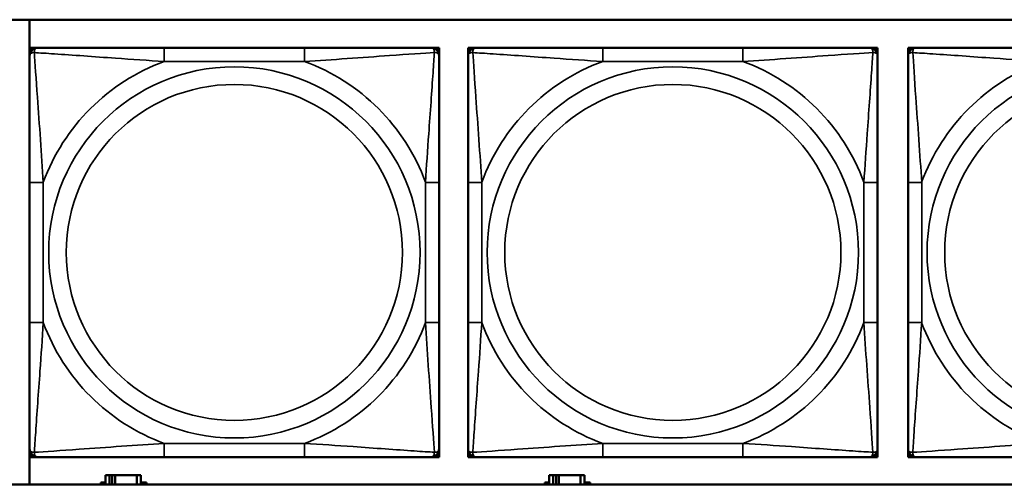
# Model space of a CAD drawing. Header units: inches. Extents: x 0.2 to 58.8, y 1.7 to 68.8.
# Tile 116 of 256: x 28 to 29.4, y 53.5 to 54.2. Entities that reach past the tile are written whole.
import ezdxf

# ---------------------------------------------------------------- set-up
doc = ezdxf.new("R2010")
doc.units = ezdxf.units.IN
doc.header["$MEASUREMENT"] = 0
doc.layers.add('Visible (ANSI)', color=7, linetype='Continuous', lineweight=50)
doc.layers.add('Visible Narrow (ANSI)', color=7, linetype='Continuous', lineweight=35)

msp = doc.modelspace()

# ---------------------------------------------------------------- linework, layer by layer
at = {"layer": 'Visible (ANSI)'}
for p, q in [((27.9393, 54.1866), (30.5075, 54.1866)), ((27.9794, 53.516), (27.9794, 54.1866)), ((27.9795, 54.146), (27.9854, 54.146)), ((27.9795, 54.1401), (27.9795, 54.146)), ((27.9854, 54.146), (27.9913, 54.146)), ((28.3759, 54.146), (28.1736, 54.146)), ((28.5582, 54.146), (28.5641, 54.146)), ((28.5641, 54.146), (28.57, 54.146)), ((28.57, 54.146), (28.57, 54.1401)), ((28.6119, 54.146), (28.6178, 54.146)), ((28.6119, 54.1401), (28.6119, 54.146)), ((28.6178, 54.146), (28.6237, 54.146)), ((29.0083, 54.146), (28.806, 54.146)), ((29.1906, 54.146), (29.1965, 54.146)), ((29.1965, 54.146), (29.2024, 54.146)), ((29.2024, 54.146), (29.2024, 54.1401)), ((29.2463, 54.146), (29.2522, 54.146)), ((29.2463, 54.1401), (29.2463, 54.146)), ((29.2522, 54.146), (29.2581, 54.146)), ((27.9795, 54.1342), (27.9795, 54.1401)), ((28.57, 54.1401), (28.57, 54.1342)), ((28.6119, 54.1342), (28.6119, 54.1401)), ((29.2024, 54.1401), (29.2024, 54.1342)), ((29.2463, 54.1342), (29.2463, 54.1401)), ((27.9795, 53.9518), (27.9795, 53.7495)), ((28.57, 53.7495), (28.57, 53.9518)), ((28.6119, 53.9518), (28.6119, 53.7495)), ((29.2024, 53.7495), (29.2024, 53.9518)), ((29.2463, 53.9518), (29.2463, 53.7495)), ((27.9795, 53.5613), (27.9795, 53.5672)), ((28.57, 53.5672), (28.57, 53.5613)), ((28.6119, 53.5613), (28.6119, 53.5672)), ((29.2024, 53.5672), (29.2024, 53.5613)), ((29.2463, 53.5613), (29.2463, 53.5672)), ((27.9795, 53.5554), (27.9795, 53.5613)), ((27.9854, 53.5554), (27.9795, 53.5554)), ((27.9913, 53.5554), (27.9854, 53.5554)), ((28.1736, 53.5554), (28.3759, 53.5554)), ((28.5641, 53.5554), (28.5582, 53.5554)), ((28.57, 53.5554), (28.5641, 53.5554)), ((28.57, 53.5613), (28.57, 53.5554)), ((28.6119, 53.5554), (28.6119, 53.5613)), ((28.6178, 53.5554), (28.6119, 53.5554)), ((28.6237, 53.5554), (28.6178, 53.5554)), ((28.806, 53.5554), (29.0083, 53.5554)), ((29.1965, 53.5554), (29.1906, 53.5554)), ((29.2024, 53.5554), (29.1965, 53.5554)), ((29.2024, 53.5613), (29.2024, 53.5554)), ((29.2463, 53.5554), (29.2463, 53.5613)), ((29.2522, 53.5554), (29.2463, 53.5554)), ((29.2581, 53.5554), (29.2522, 53.5554)), ((28.0947, 53.5293), (28.0889, 53.5293)), ((28.0889, 53.5293), (28.0889, 53.516)), ((28.0947, 53.5293), (28.0987, 53.5293)), ((28.0947, 53.516), (28.0947, 53.5293)), ((28.0987, 53.516), (28.0987, 53.5293)), ((28.0987, 53.5293), (28.1027, 53.5293)), ((28.1027, 53.5293), (28.1027, 53.516)), ((28.1027, 53.5293), (28.134, 53.5293)), ((28.134, 53.5293), (28.134, 53.516)), ((28.1399, 53.5293), (28.134, 53.5293)), ((28.1399, 53.516), (28.1399, 53.5293)), ((28.7347, 53.5293), (28.7289, 53.5293)), ((28.7289, 53.5293), (28.7289, 53.516)), ((28.7347, 53.5293), (28.7387, 53.5293)), ((28.7347, 53.516), (28.7347, 53.5293)), ((28.7387, 53.516), (28.7387, 53.5293)), ((28.7387, 53.5293), (28.7427, 53.5293)), ((28.7427, 53.5293), (28.7427, 53.516)), ((28.7427, 53.5293), (28.774, 53.5293)), ((28.774, 53.5293), (28.774, 53.516)), ((28.7799, 53.5293), (28.774, 53.5293)), ((28.7799, 53.516), (28.7799, 53.5293)), ((30.5075, 53.516), (27.9393, 53.516)), ((28.0824, 53.516), (28.0824, 53.5188)), ((28.0824, 53.5188), (28.0889, 53.5188)), ((28.1399, 53.5188), (28.148, 53.5188)), ((28.148, 53.5188), (28.148, 53.516)), ((28.7224, 53.516), (28.7224, 53.5188)), ((28.7224, 53.5188), (28.7289, 53.5188)), ((28.7799, 53.5188), (28.788, 53.5188)), ((28.788, 53.5188), (28.788, 53.516))]:
    msp.add_line(p, q, dxfattribs=at)
for centre, radius, start, end in [((27.9854, 54.1401), 0.00591, 90, 180), ((27.9913, 54.1342), 0.0118, 90, 180), ((28.5582, 54.1342), 0.0118, 0, 90), ((28.5641, 54.1401), 0.00591, 0, 90), ((28.6178, 54.1401), 0.00591, 90, 180), ((28.6237, 54.1342), 0.0118, 90, 180), ((29.1906, 54.1342), 0.0118, 0, 90), ((29.1965, 54.1401), 0.00591, 0, 90), ((29.2522, 54.1401), 0.00591, 90, 180), ((29.2581, 54.1342), 0.0118, 90, 180), ((27.9913, 53.5672), 0.0118, 180, 270), ((28.5582, 53.5672), 0.0118, 270, 0), ((28.6237, 53.5672), 0.0118, 180, 270), ((29.1906, 53.5672), 0.0118, 270, 0), ((29.2581, 53.5672), 0.0118, 180, 270), ((27.9854, 53.5613), 0.00591, 180, 270), ((28.5641, 53.5613), 0.00591, 270, 0), ((28.6178, 53.5613), 0.00591, 180, 270), ((29.1965, 53.5613), 0.00591, 270, 0), ((29.2522, 53.5613), 0.00591, 180, 270)]:
    msp.add_arc(centre, radius, start, end, dxfattribs=at)
for points, knots in [([(28.1736, 54.146), (28.1499, 54.146), (28.126, 54.146), (28.1026, 54.146), (28.0719, 54.146), (28.041, 54.146), (28.0178, 54.146), (28.0058, 54.146), (27.9961, 54.146), (27.9913, 54.146)], [0.2569537, 0.2569537, 0.2569537, 0.2569537, 0.4371919, 0.4371919, 0.4371919, 0.6739428, 0.6739428, 0.6739428, 0.7963818, 0.7963818, 0.7963818, 0.7963818]), ([(28.5582, 54.146), (28.5525, 54.146), (28.54, 54.146), (28.5248, 54.146), (28.5013, 54.146), (28.4722, 54.146), (28.4431, 54.146), (28.421, 54.146), (28.3983, 54.146), (28.3759, 54.146)], [-0.7968224, -0.7968224, -0.7968224, -0.7968224, -0.6514613, -0.6514613, -0.6514613, -0.427691, -0.427691, -0.427691, -0.2569517, -0.2569517, -0.2569517, -0.2569517]), ([(28.806, 54.146), (28.7823, 54.146), (28.7583, 54.146), (28.735, 54.146), (28.7043, 54.146), (28.6734, 54.146), (28.6502, 54.146), (28.6381, 54.146), (28.6285, 54.146), (28.6237, 54.146)], [0.2569537, 0.2569537, 0.2569537, 0.2569537, 0.4371919, 0.4371919, 0.4371919, 0.6739428, 0.6739428, 0.6739428, 0.7963818, 0.7963818, 0.7963818, 0.7963818]), ([(29.1906, 54.146), (29.1849, 54.146), (29.1724, 54.146), (29.1572, 54.146), (29.1337, 54.146), (29.1046, 54.146), (29.0755, 54.146), (29.0533, 54.146), (29.0307, 54.146), (29.0083, 54.146)], [-0.7968224, -0.7968224, -0.7968224, -0.7968224, -0.6514613, -0.6514613, -0.6514613, -0.427691, -0.427691, -0.427691, -0.2569517, -0.2569517, -0.2569517, -0.2569517]), ([(29.4404, 54.146), (29.4168, 54.146), (29.3928, 54.146), (29.3694, 54.146), (29.3387, 54.146), (29.3079, 54.146), (29.2846, 54.146), (29.2726, 54.146), (29.263, 54.146), (29.2581, 54.146)], [0.2569537, 0.2569537, 0.2569537, 0.2569537, 0.4371919, 0.4371919, 0.4371919, 0.6739428, 0.6739428, 0.6739428, 0.7963818, 0.7963818, 0.7963818, 0.7963818]), ([(27.9795, 54.1342), (27.9795, 54.1284), (27.9795, 54.1159), (27.9795, 54.1007), (27.9795, 54.0773), (27.9795, 54.0482), (27.9795, 54.0191), (27.9795, 53.9969), (27.9795, 53.9743), (27.9795, 53.9518)], [-0.7968224, -0.7968224, -0.7968224, -0.7968224, -0.6514613, -0.6514613, -0.6514613, -0.427691, -0.427691, -0.427691, -0.2569517, -0.2569517, -0.2569517, -0.2569517]), ([(28.57, 53.9518), (28.57, 53.9755), (28.57, 53.9995), (28.57, 54.0229), (28.57, 54.0535), (28.57, 54.0844), (28.57, 54.1077), (28.57, 54.1197), (28.57, 54.1293), (28.57, 54.1342)], [0.2569537, 0.2569537, 0.2569537, 0.2569537, 0.4371919, 0.4371919, 0.4371919, 0.6739428, 0.6739428, 0.6739428, 0.7963818, 0.7963818, 0.7963818, 0.7963818]), ([(28.6119, 54.1342), (28.6119, 54.1284), (28.6119, 54.1159), (28.6119, 54.1007), (28.6119, 54.0773), (28.6119, 54.0482), (28.6119, 54.0191), (28.6119, 53.9969), (28.6119, 53.9743), (28.6119, 53.9518)], [-0.7968224, -0.7968224, -0.7968224, -0.7968224, -0.6514613, -0.6514613, -0.6514613, -0.427691, -0.427691, -0.427691, -0.2569517, -0.2569517, -0.2569517, -0.2569517]), ([(29.2024, 53.9518), (29.2024, 53.9755), (29.2024, 53.9995), (29.2024, 54.0229), (29.2024, 54.0535), (29.2024, 54.0844), (29.2024, 54.1077), (29.2024, 54.1197), (29.2024, 54.1293), (29.2024, 54.1342)], [0.2569537, 0.2569537, 0.2569537, 0.2569537, 0.4371919, 0.4371919, 0.4371919, 0.6739428, 0.6739428, 0.6739428, 0.7963818, 0.7963818, 0.7963818, 0.7963818]), ([(29.2463, 54.1342), (29.2463, 54.1284), (29.2463, 54.1159), (29.2463, 54.1007), (29.2463, 54.0773), (29.2463, 54.0482), (29.2463, 54.0191), (29.2463, 53.9969), (29.2463, 53.9743), (29.2463, 53.9518)], [-0.7968224, -0.7968224, -0.7968224, -0.7968224, -0.6514613, -0.6514613, -0.6514613, -0.427691, -0.427691, -0.427691, -0.2569517, -0.2569517, -0.2569517, -0.2569517]), ([(27.9795, 53.7495), (27.9795, 53.7259), (27.9795, 53.7019), (27.9795, 53.6785), (27.9795, 53.6478), (27.9795, 53.617), (27.9795, 53.5937), (27.9795, 53.5817), (27.9795, 53.5721), (27.9795, 53.5672)], [0.2569537, 0.2569537, 0.2569537, 0.2569537, 0.4371919, 0.4371919, 0.4371919, 0.6739428, 0.6739428, 0.6739428, 0.7963818, 0.7963818, 0.7963818, 0.7963818]), ([(28.57, 53.5672), (28.57, 53.573), (28.57, 53.5855), (28.57, 53.6007), (28.57, 53.6241), (28.57, 53.6532), (28.57, 53.6823), (28.57, 53.7045), (28.57, 53.7271), (28.57, 53.7495)], [-0.7968224, -0.7968224, -0.7968224, -0.7968224, -0.6514613, -0.6514613, -0.6514613, -0.427691, -0.427691, -0.427691, -0.2569517, -0.2569517, -0.2569517, -0.2569517]), ([(28.6119, 53.7495), (28.6119, 53.7259), (28.6119, 53.7019), (28.6119, 53.6785), (28.6119, 53.6478), (28.6119, 53.617), (28.6119, 53.5937), (28.6119, 53.5817), (28.6119, 53.5721), (28.6119, 53.5672)], [0.2569537, 0.2569537, 0.2569537, 0.2569537, 0.4371919, 0.4371919, 0.4371919, 0.6739428, 0.6739428, 0.6739428, 0.7963818, 0.7963818, 0.7963818, 0.7963818]), ([(29.2024, 53.5672), (29.2024, 53.573), (29.2024, 53.5855), (29.2024, 53.6007), (29.2024, 53.6241), (29.2024, 53.6532), (29.2024, 53.6823), (29.2024, 53.7045), (29.2024, 53.7271), (29.2024, 53.7495)], [-0.7968224, -0.7968224, -0.7968224, -0.7968224, -0.6514613, -0.6514613, -0.6514613, -0.427691, -0.427691, -0.427691, -0.2569517, -0.2569517, -0.2569517, -0.2569517]), ([(29.2463, 53.7495), (29.2463, 53.7259), (29.2463, 53.7019), (29.2463, 53.6785), (29.2463, 53.6478), (29.2463, 53.617), (29.2463, 53.5937), (29.2463, 53.5817), (29.2463, 53.5721), (29.2463, 53.5672)], [0.2569537, 0.2569537, 0.2569537, 0.2569537, 0.4371919, 0.4371919, 0.4371919, 0.6739428, 0.6739428, 0.6739428, 0.7963818, 0.7963818, 0.7963818, 0.7963818]), ([(27.9913, 53.5554), (27.997, 53.5554), (28.0095, 53.5554), (28.0247, 53.5554), (28.0482, 53.5554), (28.0773, 53.5554), (28.1064, 53.5554), (28.1285, 53.5554), (28.1512, 53.5554), (28.1736, 53.5554)], [-0.7968224, -0.7968224, -0.7968224, -0.7968224, -0.6514613, -0.6514613, -0.6514613, -0.427691, -0.427691, -0.427691, -0.2569517, -0.2569517, -0.2569517, -0.2569517]), ([(28.3759, 53.5554), (28.3996, 53.5554), (28.4235, 53.5554), (28.4469, 53.5554), (28.4776, 53.5554), (28.5085, 53.5554), (28.5317, 53.5554), (28.5437, 53.5554), (28.5534, 53.5554), (28.5582, 53.5554)], [0.2569537, 0.2569537, 0.2569537, 0.2569537, 0.4371919, 0.4371919, 0.4371919, 0.6739428, 0.6739428, 0.6739428, 0.7963818, 0.7963818, 0.7963818, 0.7963818]), ([(28.6237, 53.5554), (28.6294, 53.5554), (28.6419, 53.5554), (28.6571, 53.5554), (28.6805, 53.5554), (28.7097, 53.5554), (28.7387, 53.5554), (28.7609, 53.5554), (28.7836, 53.5554), (28.806, 53.5554)], [-0.7968224, -0.7968224, -0.7968224, -0.7968224, -0.6514613, -0.6514613, -0.6514613, -0.427691, -0.427691, -0.427691, -0.2569517, -0.2569517, -0.2569517, -0.2569517]), ([(29.0083, 53.5554), (29.0319, 53.5554), (29.0559, 53.5554), (29.0793, 53.5554), (29.11, 53.5554), (29.1408, 53.5554), (29.1641, 53.5554), (29.1761, 53.5554), (29.1857, 53.5554), (29.1906, 53.5554)], [0.2569537, 0.2569537, 0.2569537, 0.2569537, 0.4371919, 0.4371919, 0.4371919, 0.6739428, 0.6739428, 0.6739428, 0.7963818, 0.7963818, 0.7963818, 0.7963818]), ([(29.2581, 53.5554), (29.2639, 53.5554), (29.2763, 53.5554), (29.2916, 53.5554), (29.315, 53.5554), (29.3441, 53.5554), (29.3732, 53.5554), (29.3954, 53.5554), (29.418, 53.5554), (29.4404, 53.5554)], [-0.7968224, -0.7968224, -0.7968224, -0.7968224, -0.6514613, -0.6514613, -0.6514613, -0.427691, -0.427691, -0.427691, -0.2569517, -0.2569517, -0.2569517, -0.2569517])]:
    msp.add_open_spline(points, degree=3, knots=knots, dxfattribs=at)
at = {"layer": 'Visible Narrow (ANSI)'}
for p, q in [((28.1736, 54.146), (28.1736, 54.1263)), ((28.3759, 54.146), (28.3759, 54.1263)), ((28.806, 54.146), (28.806, 54.1263)), ((29.0083, 54.146), (29.0083, 54.1263)), ((28.1736, 54.1263), (28.3759, 54.1263)), ((28.806, 54.1263), (29.0083, 54.1263)), ((27.9795, 53.9518), (27.9992, 53.9518)), ((27.9992, 53.7495), (27.9992, 53.9518)), ((28.5503, 53.9518), (28.5503, 53.7495)), ((28.57, 53.9518), (28.5503, 53.9518)), ((28.6119, 53.9518), (28.6315, 53.9518)), ((28.6315, 53.7495), (28.6315, 53.9518)), ((29.1827, 53.9518), (29.1827, 53.7495)), ((29.2024, 53.9518), (29.1827, 53.9518)), ((29.2463, 53.9518), (29.266, 53.9518)), ((29.266, 53.7495), (29.266, 53.9518)), ((27.9795, 53.7495), (27.9992, 53.7495)), ((28.57, 53.7495), (28.5503, 53.7495)), ((28.6119, 53.7495), (28.6315, 53.7495)), ((29.2024, 53.7495), (29.1827, 53.7495)), ((29.2463, 53.7495), (29.266, 53.7495)), ((28.3759, 53.5751), (28.1736, 53.5751)), ((28.1736, 53.5554), (28.1736, 53.5751)), ((28.3759, 53.5554), (28.3759, 53.5751)), ((29.0083, 53.5751), (28.806, 53.5751)), ((28.806, 53.5554), (28.806, 53.5751)), ((29.0083, 53.5554), (29.0083, 53.5751))]:
    msp.add_line(p, q, dxfattribs=at)
for centre, radius in [((28.2748, 53.8507), 0.2678), ((28.9071, 53.8507), 0.2678), ((29.5416, 53.8507), 0.2678), ((28.2748, 53.8507), 0.2424), ((28.9071, 53.8507), 0.2424), ((29.5416, 53.8507), 0.2424)]:
    msp.add_circle(centre, radius, dxfattribs=at)
for centre, start, end in [((28.2748, 53.8507), 110.1547, 159.8453), ((28.2748, 53.8507), 20.1547, 69.8453), ((28.9071, 53.8507), 110.1547, 159.8453), ((28.9071, 53.8507), 20.1547, 69.8453), ((29.5416, 53.8507), 110.1547, 159.8453), ((28.2748, 53.8507), 200.1547, 249.8453), ((28.2748, 53.8507), 290.1547, 339.8453), ((28.9071, 53.8507), 200.1547, 249.8453), ((28.9071, 53.8507), 290.1547, 339.8453), ((29.5416, 53.8507), 200.1547, 249.8453)]:
    msp.add_arc(centre, 0.2936, start, end, dxfattribs=at)
for points, knots in [([(27.9863, 54.1391), (27.9863, 54.14), (27.9864, 54.1407), (27.9866, 54.1422), (27.9868, 54.1428), (27.9872, 54.1437), (27.9874, 54.1441), (27.9878, 54.1445), (27.9879, 54.1446), (27.9882, 54.1449), (27.9884, 54.1451), (27.989, 54.1455), (27.9894, 54.1456), (27.9902, 54.1459), (27.9908, 54.146), (27.9913, 54.146)], [-0.00023197, -0.00023197, -0.00023197, -0.00023197, 0.00913095, 0.00913095, 0.01983142, 0.01983142, 0.02651922, 0.02651922, 0.02986312, 0.02986312, 0.03521335, 0.03521335, 0.04377373, 0.04377373, 0.0532704, 0.0532704, 0.0532704, 0.0532704]), ([(28.5582, 54.146), (28.5587, 54.146), (28.5593, 54.1459), (28.5601, 54.1456), (28.5605, 54.1455), (28.5611, 54.1451), (28.5613, 54.1449), (28.5616, 54.1446), (28.5617, 54.1445), (28.5621, 54.1441), (28.5623, 54.1437), (28.5627, 54.1428), (28.5629, 54.1422), (28.5631, 54.1407), (28.5632, 54.14), (28.5632, 54.1391)], [-0.0532704, -0.0532704, -0.0532704, -0.0532704, -0.04377373, -0.04377373, -0.03521335, -0.03521335, -0.02986312, -0.02986312, -0.02651922, -0.02651922, -0.01983142, -0.01983142, -0.00913095, -0.00913095, 0.00023197, 0.00023197, 0.00023197, 0.00023197]), ([(28.6187, 54.1391), (28.6187, 54.14), (28.6187, 54.1407), (28.619, 54.1422), (28.6192, 54.1428), (28.6196, 54.1437), (28.6198, 54.1441), (28.6201, 54.1445), (28.6203, 54.1446), (28.6206, 54.1449), (28.6208, 54.1451), (28.6214, 54.1455), (28.6217, 54.1456), (28.6226, 54.1459), (28.6231, 54.146), (28.6237, 54.146)], [-0.00023197, -0.00023197, -0.00023197, -0.00023197, 0.00913095, 0.00913095, 0.01983142, 0.01983142, 0.02651922, 0.02651922, 0.02986312, 0.02986312, 0.03521335, 0.03521335, 0.04377373, 0.04377373, 0.0532704, 0.0532704, 0.0532704, 0.0532704]), ([(29.1906, 54.146), (29.1911, 54.146), (29.1916, 54.1459), (29.1925, 54.1456), (29.1929, 54.1455), (29.1935, 54.1451), (29.1937, 54.1449), (29.194, 54.1446), (29.1941, 54.1445), (29.1945, 54.1441), (29.1946, 54.1437), (29.1951, 54.1428), (29.1953, 54.1422), (29.1955, 54.1407), (29.1956, 54.14), (29.1956, 54.1391)], [-0.0532704, -0.0532704, -0.0532704, -0.0532704, -0.04377373, -0.04377373, -0.03521335, -0.03521335, -0.02986312, -0.02986312, -0.02651922, -0.02651922, -0.01983142, -0.01983142, -0.00913095, -0.00913095, 0.00023197, 0.00023197, 0.00023197, 0.00023197]), ([(29.2532, 54.1391), (29.2531, 54.14), (29.2532, 54.1407), (29.2534, 54.1422), (29.2536, 54.1428), (29.2541, 54.1437), (29.2543, 54.1441), (29.2546, 54.1445), (29.2547, 54.1446), (29.255, 54.1449), (29.2552, 54.1451), (29.2558, 54.1455), (29.2562, 54.1456), (29.2571, 54.1459), (29.2576, 54.146), (29.2581, 54.146)], [-0.00023197, -0.00023197, -0.00023197, -0.00023197, 0.00913095, 0.00913095, 0.01983142, 0.01983142, 0.02651922, 0.02651922, 0.02986312, 0.02986312, 0.03521335, 0.03521335, 0.04377373, 0.04377373, 0.0532704, 0.0532704, 0.0532704, 0.0532704]), ([(27.9795, 54.1342), (27.9795, 54.1347), (27.9795, 54.1352), (27.9798, 54.1361), (27.98, 54.1365), (27.9804, 54.137), (27.9805, 54.1373), (27.9808, 54.1376), (27.981, 54.1377), (27.9814, 54.138), (27.9817, 54.1382), (27.9826, 54.1386), (27.9833, 54.1389), (27.9847, 54.1391), (27.9855, 54.1391), (27.9863, 54.1391)], [-0.0532704, -0.0532704, -0.0532704, -0.0532704, -0.04377373, -0.04377373, -0.03521335, -0.03521335, -0.02986312, -0.02986312, -0.02651922, -0.02651922, -0.01983142, -0.01983142, -0.00913095, -0.00913095, 0.00023197, 0.00023197, 0.00023197, 0.00023197]), ([(27.9863, 54.1391), (27.994, 54.1386), (28.004, 54.138), (28.041, 54.1355), (28.0727, 54.1332), (28.127, 54.1293), (28.1502, 54.1277), (28.1736, 54.1263)], [-0.7478145, -0.7478145, -0.7478145, -0.7478145, -0.6493253, -0.6493253, -0.427691, -0.427691, -0.2569537, -0.2569537, -0.2569537, -0.2569537]), ([(27.9992, 53.9518), (27.9968, 53.9923), (27.9935, 54.0347), (27.9889, 54.1003), (27.9872, 54.1248), (27.9863, 54.1391)], [0.2569517, 0.2569517, 0.2569517, 0.2569517, 0.5559983, 0.5559983, 0.7482818, 0.7482818, 0.7482818, 0.7482818]), ([(28.3759, 54.1263), (28.4164, 54.1287), (28.4587, 54.132), (28.5244, 54.1366), (28.5488, 54.1382), (28.5632, 54.1391)], [0.2569517, 0.2569517, 0.2569517, 0.2569517, 0.5559983, 0.5559983, 0.7482818, 0.7482818, 0.7482818, 0.7482818]), ([(28.5632, 54.1391), (28.5627, 54.1315), (28.562, 54.1215), (28.5596, 54.0844), (28.5573, 54.0527), (28.5534, 53.9984), (28.5517, 53.9752), (28.5503, 53.9518)], [-0.7478145, -0.7478145, -0.7478145, -0.7478145, -0.6493253, -0.6493253, -0.427691, -0.427691, -0.2569537, -0.2569537, -0.2569537, -0.2569537]), ([(28.5632, 54.1391), (28.564, 54.1391), (28.5648, 54.1391), (28.5662, 54.1389), (28.5669, 54.1386), (28.5678, 54.1382), (28.5681, 54.138), (28.5685, 54.1377), (28.5687, 54.1376), (28.569, 54.1373), (28.5691, 54.137), (28.5695, 54.1365), (28.5697, 54.1361), (28.57, 54.1352), (28.57, 54.1347), (28.57, 54.1342)], [-0.00023197, -0.00023197, -0.00023197, -0.00023197, 0.00913095, 0.00913095, 0.01983142, 0.01983142, 0.02651922, 0.02651922, 0.02986312, 0.02986312, 0.03521335, 0.03521335, 0.04377373, 0.04377373, 0.0532704, 0.0532704, 0.0532704, 0.0532704]), ([(28.6119, 54.1342), (28.6119, 54.1347), (28.6119, 54.1352), (28.6122, 54.1361), (28.6124, 54.1365), (28.6127, 54.137), (28.6129, 54.1373), (28.6132, 54.1376), (28.6134, 54.1377), (28.6138, 54.138), (28.6141, 54.1382), (28.615, 54.1386), (28.6157, 54.1389), (28.6171, 54.1391), (28.6179, 54.1391), (28.6187, 54.1391)], [-0.0532704, -0.0532704, -0.0532704, -0.0532704, -0.04377373, -0.04377373, -0.03521335, -0.03521335, -0.02986312, -0.02986312, -0.02651922, -0.02651922, -0.01983142, -0.01983142, -0.00913095, -0.00913095, 0.00023197, 0.00023197, 0.00023197, 0.00023197]), ([(28.6187, 54.1391), (28.6264, 54.1386), (28.6364, 54.138), (28.6734, 54.1355), (28.7051, 54.1332), (28.7594, 54.1293), (28.7826, 54.1277), (28.806, 54.1263)], [-0.7478145, -0.7478145, -0.7478145, -0.7478145, -0.6493253, -0.6493253, -0.427691, -0.427691, -0.2569537, -0.2569537, -0.2569537, -0.2569537]), ([(28.6315, 53.9518), (28.6291, 53.9923), (28.6259, 54.0347), (28.6212, 54.1003), (28.6196, 54.1248), (28.6187, 54.1391)], [0.2569517, 0.2569517, 0.2569517, 0.2569517, 0.5559983, 0.5559983, 0.7482818, 0.7482818, 0.7482818, 0.7482818]), ([(29.0083, 54.1263), (29.0488, 54.1287), (29.0911, 54.132), (29.1568, 54.1366), (29.1812, 54.1382), (29.1956, 54.1391)], [0.2569517, 0.2569517, 0.2569517, 0.2569517, 0.5559983, 0.5559983, 0.7482818, 0.7482818, 0.7482818, 0.7482818]), ([(29.1956, 54.1391), (29.1951, 54.1315), (29.1944, 54.1215), (29.1919, 54.0844), (29.1897, 54.0527), (29.1858, 53.9984), (29.1841, 53.9752), (29.1827, 53.9518)], [-0.7478145, -0.7478145, -0.7478145, -0.7478145, -0.6493253, -0.6493253, -0.427691, -0.427691, -0.2569537, -0.2569537, -0.2569537, -0.2569537]), ([(29.1956, 54.1391), (29.1964, 54.1391), (29.1972, 54.1391), (29.1986, 54.1389), (29.1993, 54.1386), (29.2002, 54.1382), (29.2005, 54.138), (29.2009, 54.1377), (29.201, 54.1376), (29.2014, 54.1373), (29.2015, 54.137), (29.2019, 54.1365), (29.2021, 54.1361), (29.2023, 54.1352), (29.2024, 54.1347), (29.2024, 54.1342)], [-0.00023197, -0.00023197, -0.00023197, -0.00023197, 0.00913095, 0.00913095, 0.01983142, 0.01983142, 0.02651922, 0.02651922, 0.02986312, 0.02986312, 0.03521335, 0.03521335, 0.04377373, 0.04377373, 0.0532704, 0.0532704, 0.0532704, 0.0532704]), ([(29.2463, 54.1342), (29.2463, 54.1347), (29.2464, 54.1352), (29.2466, 54.1361), (29.2468, 54.1365), (29.2472, 54.137), (29.2474, 54.1373), (29.2477, 54.1376), (29.2478, 54.1377), (29.2482, 54.138), (29.2485, 54.1382), (29.2495, 54.1386), (29.2501, 54.1389), (29.2516, 54.1391), (29.2523, 54.1391), (29.2532, 54.1391)], [-0.0532704, -0.0532704, -0.0532704, -0.0532704, -0.04377373, -0.04377373, -0.03521335, -0.03521335, -0.02986312, -0.02986312, -0.02651922, -0.02651922, -0.01983142, -0.01983142, -0.00913095, -0.00913095, 0.00023197, 0.00023197, 0.00023197, 0.00023197]), ([(29.2532, 54.1391), (29.2608, 54.1386), (29.2708, 54.138), (29.3079, 54.1355), (29.3396, 54.1332), (29.3938, 54.1293), (29.4171, 54.1277), (29.4404, 54.1263)], [-0.7478145, -0.7478145, -0.7478145, -0.7478145, -0.6493253, -0.6493253, -0.427691, -0.427691, -0.2569537, -0.2569537, -0.2569537, -0.2569537]), ([(29.266, 53.9518), (29.2636, 53.9923), (29.2603, 54.0347), (29.2557, 54.1003), (29.2541, 54.1248), (29.2532, 54.1391)], [0.2569517, 0.2569517, 0.2569517, 0.2569517, 0.5559983, 0.5559983, 0.7482818, 0.7482818, 0.7482818, 0.7482818]), ([(27.9863, 53.5623), (27.9868, 53.5699), (27.9875, 53.5799), (27.9899, 53.617), (27.9922, 53.6487), (27.9961, 53.7029), (27.9978, 53.7262), (27.9992, 53.7495)], [-0.7478145, -0.7478145, -0.7478145, -0.7478145, -0.6493253, -0.6493253, -0.427691, -0.427691, -0.2569537, -0.2569537, -0.2569537, -0.2569537]), ([(28.5503, 53.7495), (28.5527, 53.7091), (28.556, 53.6667), (28.5606, 53.601), (28.5623, 53.5766), (28.5632, 53.5623)], [0.2569517, 0.2569517, 0.2569517, 0.2569517, 0.5559983, 0.5559983, 0.7482818, 0.7482818, 0.7482818, 0.7482818]), ([(28.6187, 53.5623), (28.6192, 53.5699), (28.6198, 53.5799), (28.6223, 53.617), (28.6246, 53.6487), (28.6285, 53.7029), (28.6301, 53.7262), (28.6315, 53.7495)], [-0.7478145, -0.7478145, -0.7478145, -0.7478145, -0.6493253, -0.6493253, -0.427691, -0.427691, -0.2569537, -0.2569537, -0.2569537, -0.2569537]), ([(29.1827, 53.7495), (29.1851, 53.7091), (29.1884, 53.6667), (29.193, 53.601), (29.1946, 53.5766), (29.1956, 53.5623)], [0.2569517, 0.2569517, 0.2569517, 0.2569517, 0.5559983, 0.5559983, 0.7482818, 0.7482818, 0.7482818, 0.7482818]), ([(29.2532, 53.5623), (29.2536, 53.5699), (29.2543, 53.5799), (29.2568, 53.617), (29.2591, 53.6487), (29.2629, 53.7029), (29.2646, 53.7262), (29.266, 53.7495)], [-0.7478145, -0.7478145, -0.7478145, -0.7478145, -0.6493253, -0.6493253, -0.427691, -0.427691, -0.2569537, -0.2569537, -0.2569537, -0.2569537]), ([(27.9863, 53.5623), (27.9855, 53.5623), (27.9847, 53.5623), (27.9833, 53.5625), (27.9826, 53.5627), (27.9817, 53.5632), (27.9814, 53.5634), (27.981, 53.5637), (27.9808, 53.5638), (27.9805, 53.5641), (27.9804, 53.5643), (27.98, 53.5649), (27.9798, 53.5653), (27.9795, 53.5662), (27.9795, 53.5667), (27.9795, 53.5672)], [-0.00023197, -0.00023197, -0.00023197, -0.00023197, 0.00913095, 0.00913095, 0.01983142, 0.01983142, 0.02651922, 0.02651922, 0.02986312, 0.02986312, 0.03521335, 0.03521335, 0.04377373, 0.04377373, 0.0532704, 0.0532704, 0.0532704, 0.0532704]), ([(28.1736, 53.5751), (28.1331, 53.5727), (28.0908, 53.5694), (28.0251, 53.5648), (28.0007, 53.5632), (27.9863, 53.5623)], [0.2569517, 0.2569517, 0.2569517, 0.2569517, 0.5559983, 0.5559983, 0.7482818, 0.7482818, 0.7482818, 0.7482818]), ([(28.5632, 53.5623), (28.5555, 53.5628), (28.5455, 53.5634), (28.5085, 53.5659), (28.4768, 53.5682), (28.4225, 53.5721), (28.3993, 53.5737), (28.3759, 53.5751)], [-0.7478145, -0.7478145, -0.7478145, -0.7478145, -0.6493253, -0.6493253, -0.427691, -0.427691, -0.2569537, -0.2569537, -0.2569537, -0.2569537]), ([(28.57, 53.5672), (28.57, 53.5667), (28.57, 53.5662), (28.5697, 53.5653), (28.5695, 53.5649), (28.5691, 53.5643), (28.569, 53.5641), (28.5687, 53.5638), (28.5685, 53.5637), (28.5681, 53.5634), (28.5678, 53.5632), (28.5669, 53.5627), (28.5662, 53.5625), (28.5648, 53.5623), (28.564, 53.5623), (28.5632, 53.5623)], [-0.0532704, -0.0532704, -0.0532704, -0.0532704, -0.04377373, -0.04377373, -0.03521335, -0.03521335, -0.02986312, -0.02986312, -0.02651922, -0.02651922, -0.01983142, -0.01983142, -0.00913095, -0.00913095, 0.00023197, 0.00023197, 0.00023197, 0.00023197]), ([(28.6187, 53.5623), (28.6179, 53.5623), (28.6171, 53.5623), (28.6157, 53.5625), (28.615, 53.5627), (28.6141, 53.5632), (28.6138, 53.5634), (28.6134, 53.5637), (28.6132, 53.5638), (28.6129, 53.5641), (28.6127, 53.5643), (28.6124, 53.5649), (28.6122, 53.5653), (28.6119, 53.5662), (28.6119, 53.5667), (28.6119, 53.5672)], [-0.00023197, -0.00023197, -0.00023197, -0.00023197, 0.00913095, 0.00913095, 0.01983142, 0.01983142, 0.02651922, 0.02651922, 0.02986312, 0.02986312, 0.03521335, 0.03521335, 0.04377373, 0.04377373, 0.0532704, 0.0532704, 0.0532704, 0.0532704]), ([(28.806, 53.5751), (28.7655, 53.5727), (28.7231, 53.5694), (28.6575, 53.5648), (28.6331, 53.5632), (28.6187, 53.5623)], [0.2569517, 0.2569517, 0.2569517, 0.2569517, 0.5559983, 0.5559983, 0.7482818, 0.7482818, 0.7482818, 0.7482818]), ([(29.1956, 53.5623), (29.1879, 53.5628), (29.1779, 53.5634), (29.1408, 53.5659), (29.1091, 53.5682), (29.0549, 53.5721), (29.0316, 53.5737), (29.0083, 53.5751)], [-0.7478145, -0.7478145, -0.7478145, -0.7478145, -0.6493253, -0.6493253, -0.427691, -0.427691, -0.2569537, -0.2569537, -0.2569537, -0.2569537]), ([(29.2024, 53.5672), (29.2024, 53.5667), (29.2023, 53.5662), (29.2021, 53.5653), (29.2019, 53.5649), (29.2015, 53.5643), (29.2014, 53.5641), (29.201, 53.5638), (29.2009, 53.5637), (29.2005, 53.5634), (29.2002, 53.5632), (29.1993, 53.5627), (29.1986, 53.5625), (29.1972, 53.5623), (29.1964, 53.5623), (29.1956, 53.5623)], [-0.0532704, -0.0532704, -0.0532704, -0.0532704, -0.04377373, -0.04377373, -0.03521335, -0.03521335, -0.02986312, -0.02986312, -0.02651922, -0.02651922, -0.01983142, -0.01983142, -0.00913095, -0.00913095, 0.00023197, 0.00023197, 0.00023197, 0.00023197]), ([(29.2532, 53.5623), (29.2523, 53.5623), (29.2516, 53.5623), (29.2501, 53.5625), (29.2495, 53.5627), (29.2485, 53.5632), (29.2482, 53.5634), (29.2478, 53.5637), (29.2477, 53.5638), (29.2474, 53.5641), (29.2472, 53.5643), (29.2468, 53.5649), (29.2466, 53.5653), (29.2464, 53.5662), (29.2463, 53.5667), (29.2463, 53.5672)], [-0.00023197, -0.00023197, -0.00023197, -0.00023197, 0.00913095, 0.00913095, 0.01983142, 0.01983142, 0.02651922, 0.02651922, 0.02986312, 0.02986312, 0.03521335, 0.03521335, 0.04377373, 0.04377373, 0.0532704, 0.0532704, 0.0532704, 0.0532704]), ([(29.4404, 53.5751), (29.4, 53.5727), (29.3576, 53.5694), (29.2919, 53.5648), (29.2675, 53.5632), (29.2532, 53.5623)], [0.2569517, 0.2569517, 0.2569517, 0.2569517, 0.5559983, 0.5559983, 0.7482818, 0.7482818, 0.7482818, 0.7482818]), ([(27.9913, 53.5554), (27.9908, 53.5554), (27.9902, 53.5555), (27.9894, 53.5557), (27.989, 53.5559), (27.9884, 53.5563), (27.9882, 53.5565), (27.9879, 53.5568), (27.9878, 53.5569), (27.9874, 53.5573), (27.9872, 53.5576), (27.9868, 53.5586), (27.9866, 53.5592), (27.9864, 53.5607), (27.9863, 53.5614), (27.9863, 53.5623)], [-0.0532704, -0.0532704, -0.0532704, -0.0532704, -0.04377373, -0.04377373, -0.03521335, -0.03521335, -0.02986312, -0.02986312, -0.02651922, -0.02651922, -0.01983142, -0.01983142, -0.00913095, -0.00913095, 0.00023197, 0.00023197, 0.00023197, 0.00023197]), ([(28.5632, 53.5623), (28.5632, 53.5614), (28.5631, 53.5607), (28.5629, 53.5592), (28.5627, 53.5586), (28.5623, 53.5576), (28.5621, 53.5573), (28.5617, 53.5569), (28.5616, 53.5568), (28.5613, 53.5565), (28.5611, 53.5563), (28.5605, 53.5559), (28.5601, 53.5557), (28.5593, 53.5555), (28.5587, 53.5554), (28.5582, 53.5554)], [-0.00023197, -0.00023197, -0.00023197, -0.00023197, 0.00913095, 0.00913095, 0.01983142, 0.01983142, 0.02651922, 0.02651922, 0.02986312, 0.02986312, 0.03521335, 0.03521335, 0.04377373, 0.04377373, 0.0532704, 0.0532704, 0.0532704, 0.0532704]), ([(28.6237, 53.5554), (28.6231, 53.5554), (28.6226, 53.5555), (28.6217, 53.5557), (28.6214, 53.5559), (28.6208, 53.5563), (28.6206, 53.5565), (28.6203, 53.5568), (28.6201, 53.5569), (28.6198, 53.5573), (28.6196, 53.5576), (28.6192, 53.5586), (28.619, 53.5592), (28.6187, 53.5607), (28.6187, 53.5614), (28.6187, 53.5623)], [-0.0532704, -0.0532704, -0.0532704, -0.0532704, -0.04377373, -0.04377373, -0.03521335, -0.03521335, -0.02986312, -0.02986312, -0.02651922, -0.02651922, -0.01983142, -0.01983142, -0.00913095, -0.00913095, 0.00023197, 0.00023197, 0.00023197, 0.00023197]), ([(29.1956, 53.5623), (29.1956, 53.5614), (29.1955, 53.5607), (29.1953, 53.5592), (29.1951, 53.5586), (29.1946, 53.5576), (29.1945, 53.5573), (29.1941, 53.5569), (29.194, 53.5568), (29.1937, 53.5565), (29.1935, 53.5563), (29.1929, 53.5559), (29.1925, 53.5557), (29.1916, 53.5555), (29.1911, 53.5554), (29.1906, 53.5554)], [-0.00023197, -0.00023197, -0.00023197, -0.00023197, 0.00913095, 0.00913095, 0.01983142, 0.01983142, 0.02651922, 0.02651922, 0.02986312, 0.02986312, 0.03521335, 0.03521335, 0.04377373, 0.04377373, 0.0532704, 0.0532704, 0.0532704, 0.0532704]), ([(29.2581, 53.5554), (29.2576, 53.5554), (29.2571, 53.5555), (29.2562, 53.5557), (29.2558, 53.5559), (29.2552, 53.5563), (29.255, 53.5565), (29.2547, 53.5568), (29.2546, 53.5569), (29.2543, 53.5573), (29.2541, 53.5576), (29.2536, 53.5586), (29.2534, 53.5592), (29.2532, 53.5607), (29.2531, 53.5614), (29.2532, 53.5623)], [-0.0532704, -0.0532704, -0.0532704, -0.0532704, -0.04377373, -0.04377373, -0.03521335, -0.03521335, -0.02986312, -0.02986312, -0.02651922, -0.02651922, -0.01983142, -0.01983142, -0.00913095, -0.00913095, 0.00023197, 0.00023197, 0.00023197, 0.00023197])]:
    msp.add_open_spline(points, degree=3, knots=knots, dxfattribs=at)

doc.saveas('drawing.dxf')
